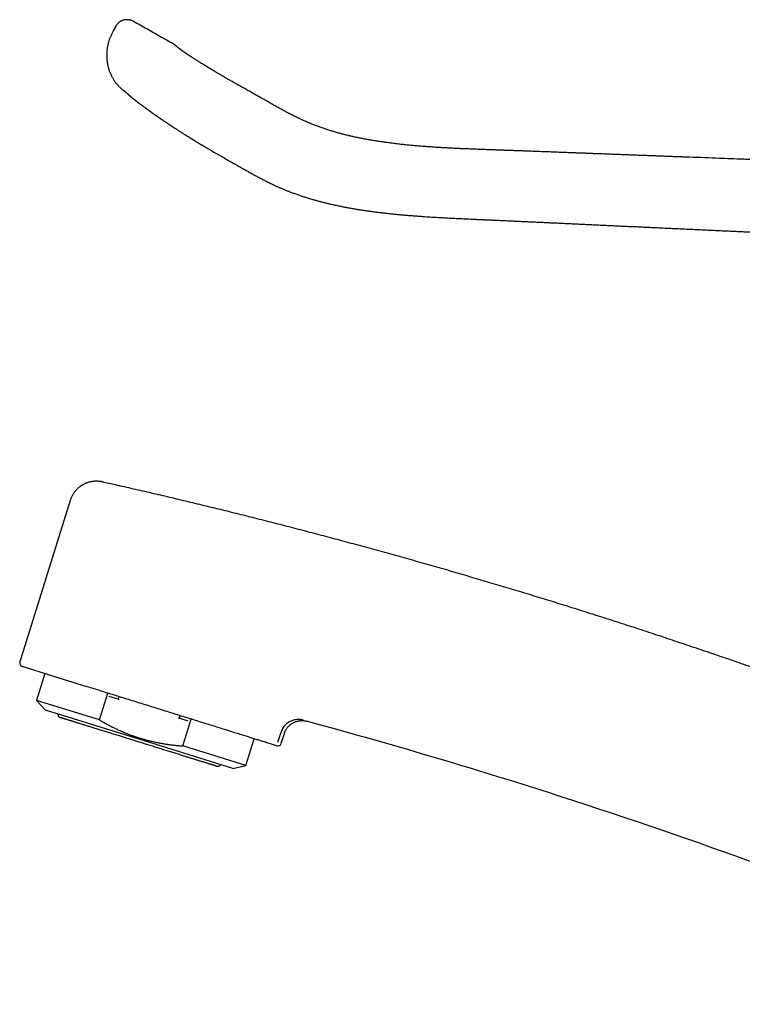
# Model space of a CAD drawing. Header units: millimetres. Extents: x 8 to 599, y 12 to 472.
# Tile 1 of 46: x 27 to 106, y 364 to 472. Entities that reach past the tile are written whole.
import ezdxf

# ---------------------------------------------------------------- set-up
doc = ezdxf.new("R2010")
doc.units = ezdxf.units.MM

msp = doc.modelspace()

# ---------------------------------------------------------------- linework, layer by layer
at = {"color": 7, "linetype": 'Continuous', "lineweight": 30}
for p, q in [((37.67, 470.87), (37.44, 470.42)), ((44.01, 469.01), (44.01, 469.01)), ((32.72, 418.98), (27.21, 401.3)), ((33.98, 398.77), (27.47, 400.8)), ((29.96, 400.02), (29.04, 397.08)), ((34.58, 398.58), (33.98, 398.77)), ((29.04, 397.08), (30.02, 396.02)), ((35.92, 394.94), (29.04, 397.08)), ((35.92, 394.94), (36.83, 397.88)), ((37.97, 397.21), (36.99, 397.52)), ((38.05, 397.5), (37.97, 397.21)), ((37.97, 397.21), (38.07, 397.18)), ((40.28, 392.83), (30.02, 396.02)), ((44.57, 395.16), (44.68, 395.12)), ((44.68, 395.12), (44.77, 395.41)), ((45.66, 394.82), (44.68, 395.12)), ((45.08, 392.09), (45.99, 395.03)), ((58.62, 394.8), (58.62, 394.81)), ((50.55, 389.63), (40.28, 392.83)), ((51.95, 389.95), (52.87, 392.89)), ((55.48, 392.49), (55.82, 393.6)), ((55.85, 392.38), (56.19, 393.47)), ((51.95, 389.95), (45.08, 392.09)), ((55.35, 392.11), (54.99, 392.23)), ((50.55, 389.63), (51.95, 389.95))]:
    msp.add_line(p, q, dxfattribs=at)
at = {"color": 7, "linetype": 'Continuous', "lineweight": 30, "flags": 128}
msp.add_lwpolyline([(51.89, 464.07), (51.89, 464.07), (51.89, 464.07)], dxfattribs=at)
at = {"color": 7, "linetype": 'Continuous', "lineweight": 30}
for centre, radius, start, end in [((27.59, 401.18), 0.4, 162.7, 252.7), ((-102.27, -199), 615.21, 66.17516, 74.83949), ((55.47, 392.49), 0.4, 252.7, 342.7)]:
    msp.add_arc(centre, radius, start, end, dxfattribs=at)
for points, knots in [([(39.65, 471.47), (39.62, 471.49), (39.57, 471.52), (39.48, 471.55), (39.39, 471.58), (39.31, 471.61), (39.22, 471.63), (39.12, 471.65), (39.03, 471.65), (38.94, 471.66), (38.86, 471.65), (38.78, 471.65), (38.72, 471.64), (38.66, 471.63), (38.61, 471.62), (38.54, 471.6), (38.45, 471.57), (38.35, 471.53), (38.25, 471.48), (38.16, 471.43), (38.08, 471.37), (38, 471.3), (37.93, 471.24), (37.87, 471.17), (37.81, 471.1), (37.76, 471.03), (37.71, 470.95), (37.68, 470.9), (37.67, 470.87)], [0, 0, 0, 0, 0.041203, 0.081649, 0.121154, 0.159545, 0.196661, 0.24104, 0.282951, 0.322185, 0.35857, 0.388643, 0.416248, 0.44133, 0.465017, 0.488945, 0.536609, 0.585042, 0.629609, 0.674554, 0.719552, 0.763078, 0.804796, 0.84468, 0.88284, 0.921156, 0.960178, 1, 1, 1, 1]), ([(44.01, 469.01), (43.77, 469.14), (43.28, 469.41), (42.56, 469.82), (41.84, 470.23), (41.12, 470.64), (40.4, 471.05), (39.91, 471.32), (39.66, 471.47), (39.65, 471.47)], [0, 0, 0, 0, 0.163265, 0.334686, 0.497695, 0.662047, 0.827744, 0.994784, 1, 1, 1, 1]), ([(37.44, 470.42), (37.41, 470.37), (37.36, 470.26), (37.28, 470.1), (37.2, 469.94), (37.13, 469.78), (37.07, 469.63), (37.01, 469.48), (36.96, 469.33), (36.92, 469.19), (36.88, 469.04), (36.85, 468.89), (36.82, 468.74), (36.79, 468.6), (36.77, 468.46), (36.75, 468.32), (36.74, 468.19), (36.73, 468.07), (36.72, 467.95), (36.72, 467.84), (36.72, 467.74), (36.72, 467.64), (36.72, 467.54), (36.73, 467.43), (36.74, 467.28), (36.76, 467.11), (36.78, 466.95), (36.81, 466.78), (36.84, 466.61), (36.88, 466.45), (36.93, 466.29), (36.98, 466.14), (37.03, 465.99), (37.09, 465.84), (37.16, 465.68), (37.23, 465.53), (37.3, 465.38), (37.38, 465.24), (37.47, 465.11), (37.55, 464.98), (37.64, 464.85), (37.74, 464.72), (37.84, 464.59), (37.95, 464.47), (38.05, 464.36), (38.14, 464.27), (38.22, 464.2), (38.27, 464.15), (38.32, 464.11), (38.37, 464.06), (38.42, 464.03), (38.46, 463.99), (38.5, 463.96), (38.53, 463.94), (38.55, 463.92), (38.57, 463.91), (38.58, 463.9)], [0, 0, 0, 0, 0.025697, 0.050731, 0.075089, 0.09877, 0.121786, 0.143761, 0.165116, 0.185849, 0.205956, 0.228037, 0.249293, 0.269719, 0.289309, 0.308061, 0.325972, 0.343042, 0.359268, 0.374703, 0.38929, 0.403027, 0.415917, 0.427974, 0.451554, 0.475975, 0.498491, 0.521679, 0.545538, 0.570068, 0.591406, 0.613227, 0.635528, 0.65831, 0.681569, 0.705305, 0.727965, 0.750245, 0.772071, 0.793445, 0.814368, 0.837596, 0.860245, 0.882316, 0.903806, 0.924717, 0.934956, 0.94505, 0.954986, 0.964243, 0.972557, 0.979928, 0.986358, 0.991846, 0.996393, 1, 1, 1, 1]), ([(44.24, 468.85), (44.24, 468.85), (44.23, 468.86), (44.21, 468.87), (44.19, 468.89), (44.16, 468.91), (44.13, 468.93), (44.09, 468.95), (44.05, 468.98), (44.02, 469), (44.01, 469.01)], [0, 0, 0, 0, 0.080767, 0.170737, 0.272665, 0.38827, 0.518526, 0.663886, 0.824439, 1, 1, 1, 1]), ([(44.57, 468.58), (44.55, 468.59), (44.53, 468.61), (44.49, 468.64), (44.45, 468.67), (44.41, 468.7), (44.38, 468.73), (44.36, 468.75), (44.33, 468.77), (44.31, 468.79), (44.29, 468.8), (44.28, 468.82), (44.26, 468.83), (44.25, 468.84), (44.25, 468.84), (44.24, 468.85), (44.24, 468.85), (44.24, 468.85)], [0, 0, 0, 0, 0.0593864, 0.1298854, 0.1993852, 0.2678847, 0.3353835, 0.4007026, 0.4650555, 0.5284419, 0.5908614, 0.6639089, 0.7355848, 0.8058883, 0.874819, 0.9423762, 1, 1, 1, 1]), ([(44.52, 468.62), (44.51, 468.62), (44.48, 468.65), (44.45, 468.67), (44.41, 468.7), (44.38, 468.73), (44.36, 468.75), (44.33, 468.77), (44.31, 468.79), (44.29, 468.8), (44.28, 468.82), (44.26, 468.83), (44.25, 468.84), (44.24, 468.84), (44.24, 468.85), (44.24, 468.85), (44.24, 468.85)], [0, 0, 0, 0, 0.057365, 0.132173, 0.2059, 0.278548, 0.348848, 0.418107, 0.486325, 0.553502, 0.632117, 0.709257, 0.784921, 0.85911, 0.931823, 1, 1, 1, 1]), ([(51.89, 464.07), (51.81, 464.12), (51.65, 464.2), (51.42, 464.33), (51.2, 464.46), (50.99, 464.58), (50.78, 464.7), (50.58, 464.81), (50.39, 464.92), (50.21, 465.02), (50.05, 465.12), (49.89, 465.21), (49.73, 465.3), (49.59, 465.38), (49.44, 465.47), (49.29, 465.56), (49.14, 465.64), (49, 465.73), (48.87, 465.8), (48.74, 465.88), (48.63, 465.94), (48.55, 466), (48.47, 466.04), (48.41, 466.08), (48.35, 466.11), (48.3, 466.14), (48.25, 466.17), (48.22, 466.19), (48.18, 466.21), (48.15, 466.23), (48.13, 466.25), (48.11, 466.26), (48.09, 466.27), (48.07, 466.28), (48.06, 466.29), (48.04, 466.3), (48.01, 466.32), (47.97, 466.34), (47.93, 466.36), (47.89, 466.39), (47.83, 466.42), (47.77, 466.46), (47.71, 466.5), (47.61, 466.56), (47.46, 466.65), (47.29, 466.76), (47.12, 466.86), (46.96, 466.96), (46.81, 467.05), (46.67, 467.15), (46.52, 467.24), (46.39, 467.32), (46.26, 467.4), (46.15, 467.47), (46.05, 467.54), (45.97, 467.59), (45.91, 467.63), (45.87, 467.66), (45.83, 467.69), (45.79, 467.71), (45.76, 467.73), (45.72, 467.75), (45.7, 467.77), (45.67, 467.79), (45.65, 467.81), (45.62, 467.82), (45.6, 467.84), (45.57, 467.85), (45.55, 467.87), (45.52, 467.89), (45.48, 467.92), (45.44, 467.94), (45.4, 467.97), (45.36, 468), (45.33, 468.02), (45.31, 468.03), (45.29, 468.05), (45.27, 468.06), (45.25, 468.07), (45.23, 468.09), (45.22, 468.1), (45.2, 468.11), (45.18, 468.12), (45.16, 468.14), (45.14, 468.15), (45.11, 468.17), (45.08, 468.19), (45.06, 468.2), (45.05, 468.21), (45.04, 468.22), (45.03, 468.23), (45.02, 468.24), (45.01, 468.24), (44.99, 468.26), (44.97, 468.27), (44.95, 468.28), (44.94, 468.29), (44.93, 468.3), (44.91, 468.31), (44.9, 468.32), (44.89, 468.33), (44.88, 468.34), (44.87, 468.34), (44.86, 468.35), (44.85, 468.36), (44.84, 468.37), (44.83, 468.37), (44.82, 468.38), (44.81, 468.39), (44.8, 468.4), (44.79, 468.4), (44.78, 468.41), (44.77, 468.41), (44.77, 468.42), (44.76, 468.42), (44.76, 468.43), (44.75, 468.43), (44.74, 468.44), (44.73, 468.45), (44.72, 468.45), (44.72, 468.46), (44.71, 468.46), (44.7, 468.47), (44.7, 468.47), (44.69, 468.48), (44.68, 468.48), (44.68, 468.49), (44.67, 468.49), (44.66, 468.5), (44.66, 468.5), (44.65, 468.51), (44.65, 468.51), (44.65, 468.51), (44.64, 468.52), (44.64, 468.52), (44.63, 468.52), (44.63, 468.53), (44.62, 468.53), (44.62, 468.54), (44.61, 468.54), (44.61, 468.54), (44.6, 468.55), (44.6, 468.55), (44.6, 468.55), (44.59, 468.56), (44.59, 468.56), (44.58, 468.56), (44.58, 468.57), (44.57, 468.57), (44.57, 468.57)], [0, 0, 0, 0, 0.020729, 0.040853, 0.060396, 0.07938, 0.097814, 0.115697, 0.133028, 0.148432, 0.163375, 0.17786, 0.19189, 0.205469, 0.218599, 0.232972, 0.246762, 0.259967, 0.272587, 0.284622, 0.296071, 0.303398, 0.310267, 0.316662, 0.322584, 0.328033, 0.331983, 0.335641, 0.339007, 0.342081, 0.344816, 0.34685, 0.34849, 0.349841, 0.35144, 0.353359, 0.356357, 0.359905, 0.364003, 0.369004, 0.374635, 0.380899, 0.387473, 0.394055, 0.413686, 0.43338, 0.453135, 0.470825, 0.488563, 0.50636, 0.524254, 0.542252, 0.560354, 0.57488, 0.589474, 0.604136, 0.611072, 0.617841, 0.624221, 0.630212, 0.635813, 0.641024, 0.645846, 0.650278, 0.65432, 0.658123, 0.662244, 0.666815, 0.671831, 0.677169, 0.684362, 0.691995, 0.699938, 0.708136, 0.71342, 0.718769, 0.723756, 0.728253, 0.73226, 0.735788, 0.739366, 0.743275, 0.747515, 0.752085, 0.758509, 0.765406, 0.772777, 0.777095, 0.780931, 0.784248, 0.787046, 0.789578, 0.79236, 0.797271, 0.802811, 0.808823, 0.812645, 0.816627, 0.820771, 0.824829, 0.828505, 0.83274, 0.83637, 0.839988, 0.843586, 0.847417, 0.851643, 0.85627, 0.860187, 0.864148, 0.867776, 0.871063, 0.874065, 0.876714, 0.879422, 0.882484, 0.885903, 0.889677, 0.89375, 0.898012, 0.901833, 0.905214, 0.908164, 0.911231, 0.914737, 0.918684, 0.923072, 0.927087, 0.93075, 0.934059, 0.937013, 0.939629, 0.942383, 0.945492, 0.948955, 0.952773, 0.956855, 0.960674, 0.964147, 0.967273, 0.970051, 0.97194, 0.974337, 0.97727, 0.98074, 0.984747, 0.989292, 0.994376, 1, 1, 1, 1]), ([(44.57, 468.58), (44.57, 468.58), (44.57, 468.58), (44.57, 468.58), (44.57, 468.57)], [0, 0, 0, 0, 0.538961, 1, 1, 1, 1]), ([(38.58, 463.9), (38.58, 463.9), (38.58, 463.9), (38.58, 463.9), (38.59, 463.89), (38.6, 463.89), (38.61, 463.88), (38.63, 463.86), (38.65, 463.85), (38.68, 463.83), (38.7, 463.81), (38.73, 463.79), (38.76, 463.77), (38.77, 463.76), (38.77, 463.76)], [0, 0, 0, 0, 0.076583, 0.164755, 0.254682, 0.346366, 0.439805, 0.534996, 0.631935, 0.718187, 0.80577, 0.894681, 0.984919, 1, 1, 1, 1]), ([(38.63, 463.9), (38.63, 463.9), (38.63, 463.9), (38.63, 463.9), (38.63, 463.9), (38.64, 463.89), (38.64, 463.89), (38.65, 463.88), (38.66, 463.87), (38.67, 463.86), (38.68, 463.85), (38.69, 463.84), (38.7, 463.83), (38.72, 463.81), (38.73, 463.8), (38.74, 463.79), (38.76, 463.77), (38.78, 463.75), (38.8, 463.73), (38.82, 463.71), (38.83, 463.7), (38.85, 463.68), (38.86, 463.67), (38.88, 463.66), (38.89, 463.64), (38.91, 463.63), (38.92, 463.61), (38.94, 463.6), (38.95, 463.59), (38.96, 463.58), (38.98, 463.56), (38.99, 463.55), (39, 463.54), (39.02, 463.53), (39.03, 463.51), (39.05, 463.5), (39.06, 463.49), (39.08, 463.48), (39.09, 463.47), (39.1, 463.45), (39.12, 463.44), (39.14, 463.42), (39.15, 463.41), (39.17, 463.4), (39.18, 463.38), (39.19, 463.37), (39.21, 463.36), (39.22, 463.35), (39.24, 463.34), (39.25, 463.32), (39.27, 463.31), (39.28, 463.3), (39.29, 463.29), (39.3, 463.28), (39.31, 463.27), (39.33, 463.26), (39.34, 463.25), (39.36, 463.24), (39.37, 463.23), (39.38, 463.22), (39.39, 463.21), (39.41, 463.19), (39.43, 463.18), (39.45, 463.16), (39.47, 463.14), (39.49, 463.12), (39.51, 463.11), (39.53, 463.09), (39.55, 463.08), (39.57, 463.06), (39.59, 463.05), (39.61, 463.03), (39.64, 463.01), (39.66, 462.99), (39.69, 462.96), (39.72, 462.94), (39.75, 462.92), (39.78, 462.89), (39.81, 462.87), (39.84, 462.85), (39.86, 462.83), (39.89, 462.81), (39.91, 462.79), (39.93, 462.77), (39.96, 462.75), (39.98, 462.74), (40, 462.72), (40.02, 462.7), (40.05, 462.69), (40.07, 462.67), (40.09, 462.65), (40.11, 462.64), (40.12, 462.63), (40.13, 462.62), (40.14, 462.62), (40.14, 462.61), (40.15, 462.6), (40.16, 462.6), (40.18, 462.58), (40.19, 462.57), (40.22, 462.55), (40.25, 462.53), (40.29, 462.5), (40.33, 462.47), (40.36, 462.44), (40.39, 462.42), (40.42, 462.4), (40.45, 462.38), (40.47, 462.36), (40.49, 462.35), (40.5, 462.34), (40.52, 462.33), (40.53, 462.32), (40.54, 462.31), (40.56, 462.3), (40.57, 462.28), (40.6, 462.27), (40.62, 462.25), (40.65, 462.23), (40.68, 462.21), (40.71, 462.18), (40.78, 462.13), (40.85, 462.07), (40.92, 462.02), (40.95, 462), (40.98, 461.98), (41.01, 461.96), (41.03, 461.95), (41.04, 461.93), (41.06, 461.92), (41.07, 461.91), (41.09, 461.9), (41.11, 461.89), (41.13, 461.87), (41.16, 461.85), (41.2, 461.82), (41.24, 461.79), (41.29, 461.76), (41.34, 461.72), (41.38, 461.69), (41.42, 461.66), (41.46, 461.63), (41.49, 461.61), (41.53, 461.59), (41.55, 461.57), (41.58, 461.55), (41.6, 461.53), (41.62, 461.52), (41.63, 461.51), (41.64, 461.5), (41.65, 461.49), (41.67, 461.48), (41.69, 461.47), (41.72, 461.45), (41.76, 461.42), (41.82, 461.37), (41.89, 461.33), (41.94, 461.29), (41.99, 461.26), (42.04, 461.22), (42.09, 461.19), (42.14, 461.15), (42.2, 461.11), (42.26, 461.07), (42.31, 461.03), (42.36, 461), (42.4, 460.97), (42.43, 460.95), (42.45, 460.93), (42.47, 460.92), (42.48, 460.91), (42.49, 460.91), (42.5, 460.9), (42.52, 460.89), (42.54, 460.87), (42.56, 460.86), (42.59, 460.84), (42.62, 460.81), (42.66, 460.79), (42.69, 460.77), (42.73, 460.74), (42.78, 460.7), (42.86, 460.66), (42.94, 460.59), (43.03, 460.54), (43.12, 460.48), (43.21, 460.41), (43.29, 460.36), (43.35, 460.32), (43.4, 460.29), (43.44, 460.26), (43.48, 460.23), (43.52, 460.21), (43.55, 460.19), (43.57, 460.17), (43.59, 460.16), (43.61, 460.15), (43.62, 460.14), (43.64, 460.13), (43.65, 460.12), (43.68, 460.1), (43.7, 460.09), (43.74, 460.06), (43.79, 460.03), (43.85, 459.99), (43.91, 459.95), (43.98, 459.91), (44.05, 459.86), (44.12, 459.81), (44.21, 459.75), (44.32, 459.69), (44.44, 459.61), (44.56, 459.53), (44.69, 459.45), (44.81, 459.37), (44.93, 459.3), (45.04, 459.23), (45.15, 459.16), (45.26, 459.09), (45.36, 459.03), (45.46, 458.97), (45.55, 458.91), (45.63, 458.86), (45.71, 458.81), (45.77, 458.77), (45.83, 458.73), (45.89, 458.7), (45.95, 458.66), (46, 458.63), (46.05, 458.6), (46.08, 458.58), (46.11, 458.56), (46.13, 458.55), (46.14, 458.54), (46.15, 458.54), (46.16, 458.53), (46.17, 458.53), (46.18, 458.52), (46.2, 458.5), (46.23, 458.49), (46.26, 458.46), (46.31, 458.44), (46.36, 458.41), (46.41, 458.37), (46.47, 458.33), (46.54, 458.29), (46.62, 458.24), (46.7, 458.19), (46.79, 458.14), (46.88, 458.08), (46.98, 458.03), (47.08, 457.96), (47.19, 457.9), (47.3, 457.83), (47.42, 457.76), (47.54, 457.69), (47.67, 457.62), (47.8, 457.54), (47.93, 457.46), (48.03, 457.41), (48.07, 457.39)], [0, 0, 0, 0, 0.000777, 0.002459, 0.005089, 0.008076, 0.011044, 0.013952, 0.016811, 0.019723, 0.023293, 0.026841, 0.029883, 0.032476, 0.035003, 0.037667, 0.040782, 0.04432, 0.048389, 0.051949, 0.054828, 0.057532, 0.060272, 0.063268, 0.065614, 0.068304, 0.071076, 0.073546, 0.075723, 0.078314, 0.080684, 0.083138, 0.085143, 0.087503, 0.090279, 0.093134, 0.095604, 0.097713, 0.099659, 0.10198, 0.104732, 0.10815, 0.11133, 0.113941, 0.116298, 0.118689, 0.120984, 0.123574, 0.126472, 0.129617, 0.13249, 0.13497, 0.137062, 0.139174, 0.141572, 0.144256, 0.147057, 0.149645, 0.152412, 0.154875, 0.157453, 0.160456, 0.164517, 0.168883, 0.17303, 0.176948, 0.180592, 0.183894, 0.186872, 0.190324, 0.194206, 0.198503, 0.202889, 0.207229, 0.2127, 0.218052, 0.223202, 0.228162, 0.233128, 0.237986, 0.241943, 0.245366, 0.249097, 0.252907, 0.256832, 0.261089, 0.264076, 0.267221, 0.270525, 0.273975, 0.277173, 0.279919, 0.28151, 0.282897, 0.284081, 0.28509, 0.286364, 0.288017, 0.290067, 0.292515, 0.295114, 0.30104, 0.306596, 0.311783, 0.316469, 0.320807, 0.324789, 0.328382, 0.331582, 0.333821, 0.335817, 0.337569, 0.339079, 0.340664, 0.342678, 0.34512, 0.34794, 0.350915, 0.354019, 0.358279, 0.362759, 0.367454, 0.385535, 0.38906, 0.392577, 0.396012, 0.399073, 0.401463, 0.403529, 0.405271, 0.406746, 0.408473, 0.410577, 0.413058, 0.415917, 0.42095, 0.426114, 0.431296, 0.436495, 0.441711, 0.446945, 0.450479, 0.454018, 0.457331, 0.460282, 0.46287, 0.465096, 0.46696, 0.468435, 0.469563, 0.470663, 0.472255, 0.474458, 0.47721, 0.480315, 0.488453, 0.496285, 0.500605, 0.505077, 0.509828, 0.514856, 0.520162, 0.525746, 0.531608, 0.537683, 0.541549, 0.544889, 0.547701, 0.549986, 0.551745, 0.552758, 0.553548, 0.554604, 0.555987, 0.557696, 0.560081, 0.562904, 0.566099, 0.569318, 0.572507, 0.575666, 0.578797, 0.587256, 0.595494, 0.602829, 0.610507, 0.618542, 0.626934, 0.630809, 0.634756, 0.638737, 0.642334, 0.645427, 0.647975, 0.650037, 0.651614, 0.652706, 0.653677, 0.654946, 0.656539, 0.658456, 0.660697, 0.663263, 0.667911, 0.672908, 0.678178, 0.683723, 0.689542, 0.695634, 0.702001, 0.711201, 0.72092, 0.731156, 0.741908, 0.750882, 0.76017, 0.769292, 0.778034, 0.786397, 0.794241, 0.801721, 0.808837, 0.815589, 0.820895, 0.825954, 0.830764, 0.835325, 0.839638, 0.843702, 0.847402, 0.849788, 0.851759, 0.853314, 0.854453, 0.854956, 0.855426, 0.856186, 0.857253, 0.858625, 0.86085, 0.863585, 0.86683, 0.870585, 0.874849, 0.879623, 0.884904, 0.890693, 0.896988, 0.90379, 0.910596, 0.917845, 0.92554, 0.93368, 0.94227, 0.951311, 0.96025, 0.96959, 0.97933, 0.989468, 1, 1, 1, 1]), ([(123.58, 455.73), (123.4, 455.73), (123.06, 455.75), (122.55, 455.77), (122.05, 455.78), (121.55, 455.8), (121.06, 455.82), (120.58, 455.84), (120.12, 455.86), (119.68, 455.87), (119.24, 455.89), (118.81, 455.91), (118.37, 455.92), (117.91, 455.94), (117.45, 455.96), (117, 455.97), (116.55, 455.99), (116.12, 456.01), (115.68, 456.02), (115.26, 456.04), (114.85, 456.05), (114.44, 456.07), (114.04, 456.08), (113.65, 456.1), (113.26, 456.11), (112.88, 456.13), (112.51, 456.14), (112.15, 456.15), (111.79, 456.17), (111.43, 456.18), (111.08, 456.19), (110.73, 456.21), (110.39, 456.22), (110.06, 456.23), (109.74, 456.24), (109.44, 456.26), (109.14, 456.27), (108.86, 456.28), (108.58, 456.29), (108.31, 456.3), (108.05, 456.31), (107.79, 456.32), (107.54, 456.33), (107.3, 456.34), (107.05, 456.34), (106.81, 456.35), (106.56, 456.36), (106.32, 456.37), (105.29, 456.41), (103.23, 456.49), (101.07, 456.57), (99.62, 456.62), (99.09, 456.64), (98.57, 456.66), (98.06, 456.68), (97.52, 456.7), (96.98, 456.72), (96.42, 456.74), (95.87, 456.76), (95.33, 456.78), (94.8, 456.8), (94.28, 456.82), (93.76, 456.84), (93.24, 456.86), (92.71, 456.88), (92.18, 456.9), (91.65, 456.92), (91.14, 456.94), (90.64, 456.96), (90.25, 456.97), (89.98, 456.98), (89.81, 456.99), (89.65, 457), (89.48, 457), (89.3, 457.01), (89.12, 457.02), (88.93, 457.02), (88.72, 457.03), (88.48, 457.04), (88.23, 457.05), (87.96, 457.06), (87.69, 457.07), (87.4, 457.08), (87.09, 457.09), (86.77, 457.11), (86.45, 457.12), (86.11, 457.13), (85.76, 457.14), (85.41, 457.16), (85.06, 457.17), (84.71, 457.18), (84.35, 457.2), (83.98, 457.21), (83.6, 457.23), (83.22, 457.24), (82.82, 457.25), (82.42, 457.27), (82.01, 457.28), (81.59, 457.3), (81.17, 457.31), (80.74, 457.33), (80.3, 457.34), (79.85, 457.36), (79.38, 457.38), (78.9, 457.39), (78.41, 457.41), (77.91, 457.43), (77.4, 457.45), (76.88, 457.47), (76.37, 457.49), (75.86, 457.51), (75.37, 457.53), (74.86, 457.55), (74.35, 457.58), (73.84, 457.61), (73.31, 457.64), (72.78, 457.67), (72.25, 457.71), (71.7, 457.75), (71.15, 457.79), (70.6, 457.84), (70.04, 457.89), (69.5, 457.94), (68.95, 458), (68.41, 458.06), (67.86, 458.13), (67.32, 458.2), (66.79, 458.28), (66.28, 458.36), (65.76, 458.44), (65.24, 458.53), (64.75, 458.62), (64.3, 458.71), (63.89, 458.8), (63.47, 458.89), (63.06, 458.99), (62.64, 459.1), (62.22, 459.21), (61.8, 459.33), (61.38, 459.45), (60.96, 459.58), (60.54, 459.72), (60.12, 459.87), (59.71, 460.02), (59.3, 460.18), (58.88, 460.35), (58.46, 460.53), (58.04, 460.72), (57.62, 460.92), (57.19, 461.13), (56.77, 461.34), (56.35, 461.56), (55.93, 461.79), (55.51, 462.03), (55.07, 462.27), (54.63, 462.52), (54.19, 462.78), (53.73, 463.03), (53.27, 463.29), (52.81, 463.55), (52.35, 463.81), (52.04, 463.98), (51.89, 464.07)], [0, 0, 0, 0, 0.007065, 0.014077, 0.020996, 0.027822, 0.034554, 0.041192, 0.047366, 0.053456, 0.059463, 0.065387, 0.071227, 0.077648, 0.083964, 0.090178, 0.096287, 0.102293, 0.108195, 0.113994, 0.119689, 0.12528, 0.130768, 0.136153, 0.141433, 0.14661, 0.151684, 0.156654, 0.16152, 0.166507, 0.17138, 0.176139, 0.180785, 0.185317, 0.189735, 0.193847, 0.197854, 0.201758, 0.205559, 0.209256, 0.21285, 0.216339, 0.219726, 0.223162, 0.226509, 0.22985, 0.23319, 0.236531, 0.239871, 0.275673, 0.321251, 0.328411, 0.335569, 0.342727, 0.349842, 0.356869, 0.364608, 0.372236, 0.379756, 0.387167, 0.394469, 0.401663, 0.40875, 0.415729, 0.423145, 0.430436, 0.437601, 0.44464, 0.451553, 0.45834, 0.460552, 0.462767, 0.46505, 0.467405, 0.469831, 0.47233, 0.474901, 0.477544, 0.480969, 0.484508, 0.48816, 0.491926, 0.495805, 0.500044, 0.504411, 0.508906, 0.513529, 0.518281, 0.523162, 0.527883, 0.532718, 0.537669, 0.542736, 0.547917, 0.553213, 0.558624, 0.564149, 0.569789, 0.575542, 0.581302, 0.587172, 0.59315, 0.599235, 0.605752, 0.612388, 0.61914, 0.626009, 0.632993, 0.640091, 0.647304, 0.654014, 0.66082, 0.66772, 0.674716, 0.681808, 0.688995, 0.696277, 0.703653, 0.711122, 0.718684, 0.726338, 0.734083, 0.741468, 0.748934, 0.756479, 0.764104, 0.771806, 0.77886, 0.785976, 0.793155, 0.800396, 0.807696, 0.813473, 0.819285, 0.825131, 0.831011, 0.836924, 0.842868, 0.848841, 0.854842, 0.860876, 0.866949, 0.872956, 0.879007, 0.885102, 0.89124, 0.897536, 0.903878, 0.910266, 0.916711, 0.923228, 0.929711, 0.936285, 0.942953, 0.949717, 0.956715, 0.963802, 0.970964, 0.978173, 0.985413, 0.992687, 1, 1, 1, 1]), ([(48.07, 457.39), (48.25, 457.28), (48.61, 457.08), (49.15, 456.77), (49.68, 456.47), (50.2, 456.17), (50.69, 455.89), (51.13, 455.64), (51.54, 455.4), (51.96, 455.17), (52.38, 454.93), (52.78, 454.71), (53.16, 454.5), (53.53, 454.3), (53.9, 454.11), (54.28, 453.91), (54.67, 453.72), (55.03, 453.55), (55.38, 453.39), (55.69, 453.25), (56.01, 453.12), (56.32, 452.99), (56.63, 452.86), (56.97, 452.73), (57.34, 452.6), (57.73, 452.46), (58.12, 452.33), (58.51, 452.2), (58.89, 452.08), (59.27, 451.97), (59.63, 451.87), (59.98, 451.77), (60.33, 451.68), (60.67, 451.6), (61.05, 451.51), (61.45, 451.41), (61.87, 451.32), (62.29, 451.23), (62.7, 451.15), (63.11, 451.07), (63.52, 451), (63.92, 450.93), (64.33, 450.86), (64.74, 450.8), (65.15, 450.74), (65.55, 450.68), (65.95, 450.63), (66.36, 450.57), (66.79, 450.52), (67.23, 450.47), (67.67, 450.42), (68.1, 450.38), (68.53, 450.33), (68.96, 450.29), (69.38, 450.25), (69.79, 450.22), (70.19, 450.19), (70.59, 450.16), (70.98, 450.13), (71.36, 450.1), (71.74, 450.07), (72.1, 450.05), (72.47, 450.03), (72.82, 450.01), (73.17, 449.99), (73.5, 449.97), (73.82, 449.95), (74.12, 449.93), (74.42, 449.92), (74.71, 449.9), (75, 449.89), (75.31, 449.87), (75.66, 449.86), (76.03, 449.84), (76.41, 449.82), (76.79, 449.81), (77.19, 449.79), (77.58, 449.77), (77.99, 449.75), (78.4, 449.73), (78.82, 449.72), (79.25, 449.7), (79.7, 449.68), (80.15, 449.66), (80.62, 449.64), (81.09, 449.61), (81.57, 449.59), (82.06, 449.57), (82.56, 449.55), (83.06, 449.52), (83.58, 449.5), (84.11, 449.48), (84.64, 449.45), (85.18, 449.42), (85.72, 449.4), (86.25, 449.38), (86.77, 449.35), (87.3, 449.33), (87.84, 449.3), (88.38, 449.28), (88.95, 449.25), (89.55, 449.22), (90.17, 449.19), (90.79, 449.16), (91.43, 449.13), (92.08, 449.1), (92.73, 449.07), (93.38, 449.04), (94.01, 449.01), (94.63, 448.99), (95.26, 448.96), (95.9, 448.93), (96.55, 448.9), (97.2, 448.87), (97.86, 448.83), (98.53, 448.8), (99.21, 448.77), (99.89, 448.74), (100.58, 448.71), (101.27, 448.68), (101.94, 448.65), (102.62, 448.61), (103.29, 448.58), (103.98, 448.55), (104.44, 448.53), (104.67, 448.52)], [0, 0, 0, 0, 0.010729, 0.02135, 0.031867, 0.042283, 0.05258, 0.060683, 0.068832, 0.077033, 0.085325, 0.093746, 0.10085, 0.108026, 0.115282, 0.122622, 0.130052, 0.137567, 0.143515, 0.149487, 0.155421, 0.161281, 0.167077, 0.172818, 0.180057, 0.187222, 0.194311, 0.20132, 0.208244, 0.215082, 0.221447, 0.22773, 0.233936, 0.240064, 0.246118, 0.253732, 0.261228, 0.268609, 0.275882, 0.283049, 0.290116, 0.297086, 0.304358, 0.311529, 0.318597, 0.325561, 0.332424, 0.339187, 0.347032, 0.354744, 0.362327, 0.369784, 0.377266, 0.384619, 0.391845, 0.398946, 0.405921, 0.412773, 0.419502, 0.426108, 0.432594, 0.438959, 0.445206, 0.451336, 0.457349, 0.463247, 0.468551, 0.47376, 0.478872, 0.48389, 0.488836, 0.493855, 0.500102, 0.506492, 0.513023, 0.519694, 0.526503, 0.533321, 0.540272, 0.547358, 0.554583, 0.562103, 0.569774, 0.577596, 0.58557, 0.593694, 0.601968, 0.610397, 0.618984, 0.627727, 0.636628, 0.645685, 0.654898, 0.664268, 0.673794, 0.682662, 0.691657, 0.700779, 0.710028, 0.719404, 0.728907, 0.73942, 0.750087, 0.760907, 0.771881, 0.783008, 0.794288, 0.805721, 0.816336, 0.827079, 0.83795, 0.848948, 0.860076, 0.871332, 0.882717, 0.89423, 0.905873, 0.917643, 0.929542, 0.94157, 0.953028, 0.9646, 0.976286, 0.988086, 1, 1, 1, 1]), ([(104.67, 448.52), (104.78, 448.51), (105.01, 448.5), (105.34, 448.49), (105.66, 448.47), (105.97, 448.46), (106.27, 448.45), (106.57, 448.43), (106.85, 448.42), (107.12, 448.41), (107.39, 448.4), (107.65, 448.39), (107.91, 448.37), (108.15, 448.36), (108.39, 448.35), (108.61, 448.34), (108.83, 448.34), (109.04, 448.33), (109.22, 448.32), (109.4, 448.31), (109.56, 448.3), (109.72, 448.3), (109.87, 448.29), (110.01, 448.29), (110.15, 448.28), (110.28, 448.27), (110.4, 448.27), (110.52, 448.27), (110.63, 448.26), (110.73, 448.26), (110.83, 448.25), (110.92, 448.25), (111, 448.25), (111.08, 448.24), (111.14, 448.24), (111.21, 448.24), (111.26, 448.23), (111.3, 448.23), (111.34, 448.23), (111.38, 448.23), (111.41, 448.23), (111.45, 448.23), (111.49, 448.23), (111.53, 448.22), (111.57, 448.22), (111.59, 448.22), (111.6, 448.22), (111.62, 448.22), (111.63, 448.22), (111.64, 448.22), (111.64, 448.22), (111.64, 448.22), (111.65, 448.22), (111.65, 448.22), (111.66, 448.22), (111.68, 448.22), (111.7, 448.22), (111.72, 448.22), (111.76, 448.21), (111.8, 448.21), (111.86, 448.21), (111.92, 448.21), (111.99, 448.21), (112.06, 448.2), (112.14, 448.2), (112.24, 448.2), (112.33, 448.19), (112.44, 448.19), (112.55, 448.18), (112.67, 448.18), (112.8, 448.17), (112.93, 448.17), (113.06, 448.16), (113.2, 448.16), (113.34, 448.15), (113.5, 448.14), (113.68, 448.14), (113.88, 448.13), (114.11, 448.12), (114.37, 448.11), (114.66, 448.09), (114.96, 448.08), (115.26, 448.07), (115.55, 448.06), (115.85, 448.04), (116.15, 448.03), (116.45, 448.02), (116.77, 448), (117.09, 447.99), (117.42, 447.97), (117.76, 447.96), (118.1, 447.94), (118.45, 447.92), (118.81, 447.91), (119.18, 447.89), (119.56, 447.87), (119.94, 447.85), (120.33, 447.83), (120.73, 447.81), (121.15, 447.79), (121.58, 447.77), (122.02, 447.75), (122.47, 447.72), (122.89, 447.7), (123.16, 447.69), (123.28, 447.68)], [0, 0, 0, 0, 0.01825, 0.036031, 0.053345, 0.070191, 0.086568, 0.102198, 0.117376, 0.132103, 0.146378, 0.160479, 0.17411, 0.187271, 0.199962, 0.212182, 0.223933, 0.235213, 0.244867, 0.254147, 0.263055, 0.271589, 0.27975, 0.287402, 0.294694, 0.301626, 0.308198, 0.31452, 0.320468, 0.326043, 0.331245, 0.336074, 0.340453, 0.344473, 0.348132, 0.351431, 0.354233, 0.35671, 0.358861, 0.360687, 0.362237, 0.36393, 0.366533, 0.369555, 0.370591, 0.371669, 0.372773, 0.373642, 0.374179, 0.374403, 0.374521, 0.374682, 0.374888, 0.375137, 0.375755, 0.376543, 0.377702, 0.379101, 0.38074, 0.383213, 0.386086, 0.38936, 0.393035, 0.397111, 0.401588, 0.406465, 0.411744, 0.417423, 0.423503, 0.429983, 0.436865, 0.44373, 0.450947, 0.458385, 0.465987, 0.473754, 0.484172, 0.494872, 0.505854, 0.521002, 0.536655, 0.552814, 0.569477, 0.584782, 0.600489, 0.616599, 0.633112, 0.650027, 0.667346, 0.685066, 0.70319, 0.721716, 0.740645, 0.759976, 0.779711, 0.799848, 0.820388, 0.84133, 0.862676, 0.885469, 0.908705, 0.932383, 0.956503, 0.981064, 1, 1, 1, 1]), ([(36.24, 421.02), (36.19, 421.03), (36.1, 421.05), (35.97, 421.07), (35.83, 421.08), (35.7, 421.09), (35.58, 421.09), (35.45, 421.09), (35.33, 421.08), (35.22, 421.07), (35.11, 421.05), (35.01, 421.03), (34.9, 421.01), (34.8, 420.99), (34.71, 420.96), (34.62, 420.93), (34.54, 420.9), (34.47, 420.88), (34.41, 420.85), (34.34, 420.82), (34.27, 420.79), (34.2, 420.75), (34.12, 420.71), (34.04, 420.66), (33.95, 420.61), (33.86, 420.55), (33.76, 420.48), (33.67, 420.4), (33.57, 420.32), (33.47, 420.23), (33.38, 420.13), (33.29, 420.03), (33.21, 419.92), (33.12, 419.81), (33.04, 419.69), (32.97, 419.56), (32.89, 419.42), (32.83, 419.28), (32.77, 419.13), (32.74, 419.03), (32.72, 418.98)], [0, 0, 0, 0, 0.031317, 0.062012, 0.09201, 0.121238, 0.14963, 0.177125, 0.203665, 0.2292, 0.253682, 0.277071, 0.301925, 0.325319, 0.347217, 0.367588, 0.386408, 0.403362, 0.418786, 0.433715, 0.45018, 0.468576, 0.488614, 0.510288, 0.533587, 0.558494, 0.584499, 0.612002, 0.640968, 0.671352, 0.700157, 0.730041, 0.760949, 0.792819, 0.825584, 0.859168, 0.89349, 0.928465, 0.964, 1, 1, 1, 1]), ([(126.66, 393.62), (126.1, 393.83), (124.79, 394.34), (122.73, 395.12), (120.48, 395.97), (118.23, 396.81), (115.98, 397.64), (113.72, 398.46), (111.52, 399.25), (109.39, 400.01), (107.31, 400.74), (105.23, 401.46), (103.15, 402.18), (101.06, 402.88), (98.97, 403.58), (96.89, 404.28), (94.79, 404.97), (92.7, 405.64), (90.6, 406.32), (88.5, 406.98), (86.44, 407.63), (84.42, 408.25), (82.43, 408.86), (80.45, 409.46), (78.46, 410.05), (76.43, 410.65), (74.35, 411.26), (72.24, 411.86), (70.12, 412.47), (68, 413.06), (65.88, 413.65), (63.79, 414.21), (61.75, 414.76), (59.74, 415.3), (57.73, 415.82), (55.72, 416.34), (53.71, 416.85), (51.7, 417.36), (49.69, 417.86), (47.67, 418.35), (45.65, 418.84), (43.64, 419.32), (41.65, 419.79), (39.66, 420.24), (37.86, 420.65), (36.72, 420.91), (36.25, 421.01)], [0, 0, 0, 0, 0.019142, 0.044541, 0.069939, 0.095337, 0.120736, 0.146134, 0.171533, 0.194814, 0.218096, 0.241378, 0.26466, 0.287942, 0.311224, 0.334506, 0.357787, 0.381069, 0.404351, 0.427633, 0.450915, 0.472866, 0.494818, 0.516769, 0.538721, 0.560672, 0.583954, 0.607236, 0.630518, 0.6538, 0.677082, 0.700363, 0.722315, 0.744266, 0.766218, 0.788169, 0.810121, 0.832072, 0.854024, 0.875975, 0.897927, 0.919878, 0.941438, 0.962997, 0.984556, 1, 1, 1, 1]), ([(54.99, 392.23), (54.92, 392.25), (54.79, 392.29), (54.53, 392.37), (54.24, 392.46), (53.9, 392.56), (53.53, 392.68), (53.11, 392.81), (52.65, 392.96), (52.15, 393.11), (51.62, 393.28), (51.05, 393.45), (50.44, 393.64), (49.81, 393.84), (49.14, 394.05), (48.45, 394.26), (47.74, 394.48), (47.01, 394.71), (46.26, 394.95), (45.49, 395.19), (44.71, 395.43), (43.93, 395.67), (43.14, 395.92), (42.34, 396.17), (41.53, 396.42), (40.73, 396.67), (39.92, 396.92), (39.12, 397.17), (38.33, 397.41), (37.56, 397.66), (36.79, 397.89), (36.04, 398.13), (35.3, 398.36), (34.82, 398.51), (34.58, 398.58)], [0, 0, 0, 0, 0.031836, 0.063283, 0.094446, 0.125431, 0.156347, 0.187303, 0.218409, 0.249772, 0.280766, 0.311834, 0.343083, 0.374619, 0.40614, 0.437494, 0.468785, 0.500115, 0.53187, 0.563271, 0.59442, 0.62542, 0.656374, 0.687389, 0.718567, 0.750013, 0.781433, 0.812593, 0.843597, 0.874552, 0.905565, 0.936741, 0.968185, 1, 1, 1, 1]), ([(31.37, 395.6), (31.37, 395.6), (31.37, 395.58), (31.37, 395.55), (31.37, 395.51), (31.38, 395.48), (31.39, 395.46), (31.4, 395.43), (31.41, 395.41), (31.42, 395.38), (31.44, 395.36), (31.46, 395.33), (31.49, 395.3), (31.51, 395.27), (31.54, 395.26), (31.55, 395.25), (31.57, 395.24), (31.59, 395.23), (31.61, 395.21), (31.64, 395.21), (31.65, 395.2)], [0, 0, 0, 0, 0.044518, 0.111739, 0.173115, 0.22866, 0.287641, 0.338289, 0.384342, 0.431335, 0.479329, 0.56155, 0.646434, 0.726077, 0.762393, 0.796352, 0.828981, 0.872136, 0.929164, 1, 1, 1, 1]), ([(40.19, 392.54), (40.11, 392.56), (39.96, 392.61), (39.72, 392.69), (39.49, 392.76), (39.25, 392.83), (39.02, 392.91), (38.79, 392.98), (38.56, 393.05), (38.34, 393.12), (38.1, 393.19), (37.84, 393.27), (37.58, 393.35), (37.32, 393.44), (37.06, 393.52), (36.81, 393.6), (36.55, 393.67), (36.31, 393.75), (36.06, 393.83), (35.82, 393.9), (35.59, 393.97), (35.36, 394.05), (35.14, 394.11), (34.93, 394.18), (34.73, 394.24), (34.53, 394.3), (34.34, 394.36), (34.16, 394.42), (33.99, 394.47), (33.83, 394.52), (33.67, 394.57), (33.52, 394.62), (33.38, 394.66), (33.24, 394.71), (33.11, 394.75), (32.98, 394.79), (32.85, 394.83), (32.72, 394.87), (32.59, 394.91), (32.47, 394.95), (32.36, 394.98), (32.25, 395.01), (32.15, 395.04), (32.06, 395.07), (31.98, 395.1), (31.91, 395.12), (31.85, 395.14), (31.79, 395.16), (31.75, 395.17), (31.71, 395.18), (31.68, 395.19), (31.66, 395.2), (31.65, 395.2), (31.65, 395.2), (31.65, 395.2)], [0, 0, 0, 0, 0.017549, 0.035104, 0.052663, 0.070225, 0.087789, 0.105041, 0.122294, 0.139548, 0.156802, 0.177342, 0.197881, 0.218419, 0.238956, 0.259493, 0.280028, 0.300563, 0.321097, 0.34163, 0.362163, 0.382695, 0.403227, 0.422586, 0.441945, 0.461304, 0.480664, 0.500023, 0.517585, 0.535147, 0.552709, 0.570271, 0.587834, 0.605083, 0.622332, 0.639581, 0.65683, 0.677364, 0.697898, 0.718432, 0.738965, 0.759498, 0.780031, 0.800563, 0.821094, 0.841625, 0.862155, 0.882686, 0.903215, 0.922572, 0.941929, 0.961286, 0.980643, 1, 1, 1, 1]), ([(35.92, 394.94), (36.05, 394.87), (36.3, 394.72), (36.69, 394.51), (37.08, 394.3), (37.47, 394.11), (37.86, 393.92), (38.25, 393.74), (38.64, 393.58), (39.01, 393.42), (39.38, 393.28), (39.75, 393.15), (40.12, 393.03), (40.5, 392.91), (40.87, 392.8), (41.25, 392.7), (41.64, 392.61), (42.02, 392.52), (42.41, 392.44), (42.8, 392.37), (43.18, 392.3), (43.56, 392.25), (43.94, 392.2), (44.32, 392.16), (44.69, 392.12), (44.95, 392.1), (45.08, 392.09)], [0, 0, 0, 0, 0.045746, 0.091275, 0.136584, 0.181678, 0.226568, 0.271271, 0.315809, 0.356514, 0.397125, 0.437668, 0.478169, 0.518655, 0.559155, 0.599694, 0.640301, 0.680999, 0.721812, 0.762761, 0.803863, 0.842769, 0.881833, 0.921059, 0.960449, 1, 1, 1, 1]), ([(58.29, 394.92), (58.2, 394.94), (58.01, 394.99), (57.72, 395), (57.41, 394.98), (57.14, 394.91), (56.91, 394.82), (56.73, 394.73), (56.56, 394.62), (56.38, 394.48), (56.21, 394.31), (56.06, 394.11), (55.92, 393.87), (55.85, 393.7), (55.82, 393.6)], [0, 0, 0, 0, 0.090482, 0.18425, 0.284586, 0.394746, 0.454629, 0.518167, 0.585849, 0.658072, 0.735104, 0.817513, 0.905678, 1, 1, 1, 1]), ([(56.19, 393.47), (56.21, 393.5), (56.23, 393.58), (56.28, 393.69), (56.33, 393.8), (56.39, 393.91), (56.46, 394.01), (56.54, 394.12), (56.62, 394.22), (56.71, 394.31), (56.81, 394.4), (56.91, 394.48), (57.02, 394.56), (57.14, 394.63), (57.26, 394.69), (57.38, 394.74), (57.51, 394.78), (57.64, 394.82), (57.77, 394.85), (57.89, 394.86), (58.02, 394.87), (58.15, 394.87), (58.27, 394.87), (58.39, 394.85), (58.51, 394.83), (58.58, 394.81), (58.62, 394.81)], [0, 0, 0, 0, 0.038235, 0.077316, 0.1172, 0.157833, 0.199158, 0.241106, 0.283604, 0.326572, 0.369922, 0.413563, 0.4574, 0.501334, 0.545268, 0.5891, 0.632735, 0.676076, 0.719032, 0.761517, 0.803451, 0.844759, 0.885376, 0.925241, 0.964305, 1, 1, 1, 1]), ([(48.74, 389.88), (48.74, 389.88), (48.74, 389.88), (48.73, 389.88), (48.71, 389.89), (48.69, 389.89), (48.66, 389.9), (48.62, 389.91), (48.58, 389.93), (48.54, 389.94), (48.48, 389.96), (48.41, 389.98), (48.33, 390.01), (48.24, 390.03), (48.14, 390.06), (48.04, 390.1), (47.93, 390.13), (47.8, 390.17), (47.68, 390.21), (47.54, 390.25), (47.39, 390.3), (47.24, 390.34), (47.09, 390.39), (46.92, 390.44), (46.76, 390.49), (46.59, 390.55), (46.42, 390.6), (46.24, 390.66), (46.07, 390.71), (45.89, 390.76), (45.72, 390.82), (45.53, 390.88), (45.35, 390.93), (45.16, 390.99), (44.97, 391.05), (44.78, 391.11), (44.57, 391.18), (44.34, 391.25), (44.1, 391.32), (43.85, 391.4), (43.6, 391.48), (43.35, 391.56), (43.09, 391.64), (42.83, 391.72), (42.56, 391.8), (42.3, 391.88), (42.03, 391.97), (41.76, 392.05), (41.49, 392.14), (41.23, 392.22), (40.97, 392.3), (40.71, 392.38), (40.45, 392.46), (40.28, 392.51), (40.19, 392.54)], [0, 0, 0, 0, 0.017559, 0.035118, 0.052677, 0.070236, 0.087795, 0.10504, 0.122285, 0.139531, 0.156777, 0.177307, 0.197839, 0.218371, 0.238903, 0.259436, 0.279969, 0.300503, 0.321037, 0.341571, 0.362106, 0.38264, 0.403174, 0.422535, 0.441896, 0.461256, 0.480617, 0.499976, 0.517538, 0.535099, 0.55266, 0.570221, 0.587782, 0.605029, 0.622276, 0.639524, 0.656772, 0.677305, 0.697838, 0.718373, 0.738908, 0.759445, 0.779982, 0.80052, 0.821059, 0.841599, 0.862139, 0.882679, 0.903218, 0.922581, 0.941943, 0.9613, 0.980653, 1, 1, 1, 1]), ([(48.74, 389.88), (48.75, 389.88), (48.77, 389.87), (48.79, 389.87), (48.81, 389.86), (48.82, 389.86), (48.83, 389.86), (48.85, 389.86), (48.88, 389.86), (48.92, 389.86), (48.96, 389.87), (49, 389.89), (49.03, 389.9), (49.07, 389.92), (49.1, 389.94), (49.13, 389.96), (49.15, 389.99), (49.18, 390.02), (49.19, 390.04), (49.2, 390.05)], [0, 0, 0, 0, 0.056215, 0.099926, 0.13109, 0.15683, 0.183844, 0.212127, 0.241676, 0.347964, 0.45151, 0.503082, 0.564286, 0.637796, 0.723651, 0.787808, 0.857521, 0.932815, 1, 1, 1, 1])]:
    msp.add_open_spline(points, degree=3, knots=knots, dxfattribs=at)

doc.saveas('drawing.dxf')
